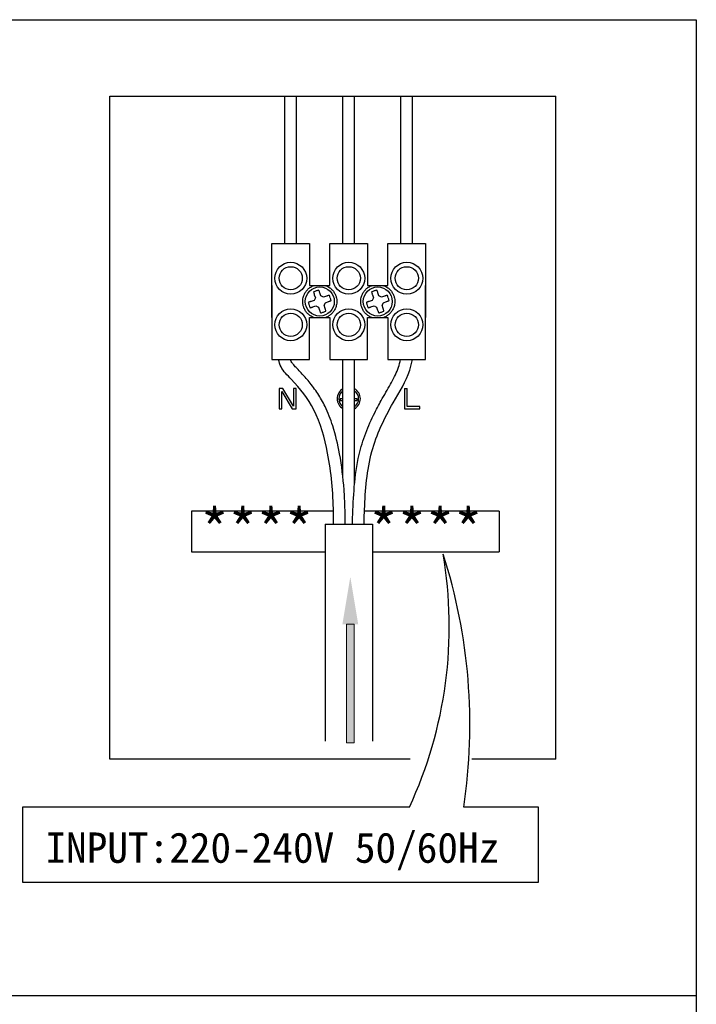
# Model space of a CAD drawing. Header units: inches. Extents: x -231 to 15565, y -8146 to 447.
# Tile 11 of 22: x 140 to 225, y 306 to 430. Entities that reach past the tile are written whole.
import ezdxf

# ---------------------------------------------------------------- set-up
doc = ezdxf.new("R2010")
doc.units = ezdxf.units.IN
doc.header["$MEASUREMENT"] = 0
doc.layers.add('注释', color=4, linetype='Continuous', lineweight=5)
doc.styles.get("Standard").update_dxf_attribs({"font": 'txt', "bigfont": 'gbcbig.shx'})
doc.styles.add('宋体', font='txt')

# ---------------------------------------------------------------- blocks, each defined once
blk = doc.blocks.new('6')
at = {"layer": '注释'}
h = blk.add_hatch(color=256, dxfattribs=at)
h.dxf.hatch_style = 1
h.paths.add_polyline_path([(1226.532, 265.896), (1226.932, 265.896), (1226.932, 272.146), (1226.532, 272.146)])
for p, q in [((1226.932, 272.146), (1226.532, 272.146)), ((1226.932, 265.896), (1226.532, 265.896))]:
    blk.add_line(p, q, dxfattribs=at)
for points in [[(1226.532, 272.146), (1226.532, 265.896)], [(1226.932, 272.146), (1226.932, 265.896)]]:
    blk.add_lwpolyline(points, dxfattribs=at)
blk.add_solid([(1226.315, 272.146), (1226.732, 274.646), (1227.148, 272.146)], dxfattribs=at)
blk = doc.blocks.new('A$C13204776')
at = {"ltscale": 0.5}
for p, q in [((94.76, 65.76), (94.76, 149.71)), ((94.76, 149.71), (151.26, 149.71)), ((151.26, 65.76), (151.26, 149.71)), ((123.08, 97.17), (105.1, 97.17)), ((105.1, 97.17), (105.1, 92.02)), ((144.06, 97.17), (127.01, 97.17)), ((144.06, 97.17), (144.06, 92.02)), ((105.1, 92.02), (122.02, 92.02)), ((128.02, 92.02), (144.06, 92.02)), ((132.8, 65.76), (94.76, 65.76)), ((151.26, 65.76), (140.61, 65.76)), ((132.71, 59.7), (83.72, 59.7)), ((83.72, 59.7), (83.72, 50.22)), ((149.07, 59.7), (139.58, 59.7)), ((149.07, 50.22), (149.07, 59.7)), ((83.72, 50.22), (149.07, 50.22))]:
    blk.add_line(p, q, dxfattribs=at)
for p, q in [((116.94, 131.05), (116.94, 149.71)), ((118.41, 131.05), (118.41, 149.71)), ((124.28, 131.05), (124.28, 149.71)), ((125.75, 131.05), (125.75, 149.71)), ((131.63, 131.05), (131.63, 149.71)), ((133.1, 131.05), (133.1, 149.71)), ((115.28, 131.05), (120.06, 131.05)), ((115.28, 121.69), (115.28, 131.05)), ((116.94, 131.05), (118.41, 131.05)), ((120.06, 131.05), (120.06, 125.73)), ((122.63, 131.05), (127.41, 131.05)), ((122.63, 125.73), (122.63, 131.05)), ((124.28, 131.05), (125.75, 131.05)), ((127.41, 131.05), (127.41, 125.73)), ((129.98, 131.05), (134.75, 131.05)), ((129.98, 125.73), (129.98, 131.05)), ((131.63, 131.05), (133.1, 131.05)), ((134.75, 131.05), (134.75, 121.69)), ((115.28, 125.72), (115.28, 116.36)), ((120.06, 125.73), (122.63, 125.73)), ((121.49, 124.42), (121.36, 124.81)), ((127.41, 125.73), (129.98, 125.73)), ((128.84, 124.42), (128.71, 124.81)), ((134.75, 116.36), (134.75, 125.72)), ((120.64, 123.85), (120.24, 123.72)), ((120.8, 124.18), (120.64, 123.85)), ((120.66, 124.57), (120.8, 124.18)), ((121.82, 124.26), (121.49, 124.42)), ((122.21, 124.39), (121.82, 124.26)), ((121.89, 123.23), (122.06, 123.56)), ((122.06, 123.56), (122.45, 123.69)), ((127.98, 123.85), (127.59, 123.72)), ((128.14, 124.18), (127.98, 123.85)), ((128.01, 124.57), (128.14, 124.18)), ((129.17, 124.26), (128.84, 124.42)), ((129.56, 124.39), (129.17, 124.26)), ((129.24, 123.23), (129.4, 123.56)), ((129.4, 123.56), (129.79, 123.69)), ((120.48, 123.03), (120.87, 123.16)), ((120.87, 123.16), (121.2, 123)), ((121.2, 123), (121.33, 122.61)), ((122.03, 122.84), (121.89, 123.23)), ((127.83, 123.03), (128.22, 123.16)), ((128.22, 123.16), (128.55, 123)), ((128.55, 123), (128.68, 122.61)), ((129.37, 122.84), (129.24, 123.23)), ((120.06, 121.69), (122.63, 121.69)), ((120.06, 116.36), (120.06, 121.69)), ((122.63, 121.69), (122.63, 116.36)), ((127.41, 121.69), (129.98, 121.69)), ((127.41, 116.36), (127.41, 121.69)), ((129.98, 121.69), (129.98, 116.36)), ((115.28, 116.36), (120.06, 116.36)), ((122.63, 116.36), (127.41, 116.36)), ((124.28, 101.46), (124.28, 116.36)), ((125.75, 100.59), (125.75, 116.36)), ((129.98, 116.36), (134.75, 116.36)), ((116.69, 112.69), (116.2, 112.69)), ((116.2, 112.69), (116.2, 110.11)), ((116.53, 112.3), (117.86, 110.11)), ((116.53, 110.11), (116.53, 112.3)), ((118.03, 110.45), (116.69, 112.69)), ((118.03, 112.69), (118.03, 110.45)), ((118.35, 112.69), (118.03, 112.69)), ((118.35, 110.11), (118.35, 112.69)), ((132.09, 112.69), (132.09, 110.11)), ((132.09, 112.69), (132.41, 112.69)), ((132.41, 110.44), (132.41, 112.69)), ((123.95, 111.4), (123.95, 111.18)), ((124.28, 111.4), (123.95, 111.4)), ((123.95, 111.18), (124.28, 111.18)), ((126.08, 111.4), (125.75, 111.4)), ((125.75, 111.18), (126.08, 111.18)), ((126.08, 111.18), (126.08, 111.4)), ((116.2, 110.11), (116.53, 110.11)), ((117.86, 110.11), (118.35, 110.11)), ((132.09, 110.11), (134.02, 110.11)), ((134.02, 110.44), (132.41, 110.44)), ((134.02, 110.11), (134.02, 110.44)), ((122.02, 95.53), (122.02, 68.07)), ((122.02, 95.53), (128.02, 95.53)), ((128.02, 95.53), (128.02, 68.07))]:
    blk.add_line(p, q)
for centre, radius in [((117.67, 126.65), 2.02), ((125.02, 126.65), 2.02), ((132.37, 126.65), 2.02), ((117.67, 126.65), 1.47), ((125.02, 126.65), 1.47), ((132.37, 126.65), 1.47), ((121.35, 123.71), 1.84), ((128.69, 123.71), 1.84), ((117.67, 120.77), 2.02), ((117.67, 120.77), 1.47), ((125.02, 120.77), 2.02), ((125.02, 120.77), 1.47), ((132.37, 120.77), 2.02), ((132.37, 120.77), 1.47)]:
    blk.add_circle(centre, radius)
for radius, start, end in [(1.47, 119.9997, 240.0003), (1.25, 126.0315, 233.9685), (1.47, 300.0003, 59.9997), (1.25, 306.0323, 53.9677)]:
    blk.add_arc((125.02, 111.4), radius, start, end)
for centre, radius, start, end in [((83.43, 82.57), 54.32, 335.1051, 9.7128), ((70.18, 70.18), 70.18, 351.4113, 17.8831)]:
    blk.add_arc(centre, radius, start, end, dxfattribs=at)
for points, knots in [([(120.59, 121.69), (120.58, 121.69), (120.44, 121.75), (120.17, 121.88), (119.83, 122.16), (119.59, 122.44), (119.44, 122.68), (119.32, 122.94), (119.22, 123.26), (119.18, 123.62), (119.2, 123.93), (119.24, 124.2), (119.33, 124.51), (119.5, 124.85), (119.77, 125.2), (120.04, 125.43), (120.29, 125.59), (120.45, 125.67), (120.55, 125.71), (120.59, 125.73)], [0.1147829, 0.1147829, 0.1147829, 0.1147829, 0.1201829, 0.1850655, 0.250007, 0.3148861, 0.3472234, 0.3799074, 0.4399227, 0.5000008, 0.5401366, 0.579991, 0.6201833, 0.6850673, 0.7500069, 0.8148865, 0.8472223, 0.8799117, 0.8971304, 0.8971304, 0.8971304, 0.8971304]), ([(121.23, 125.15), (121.17, 125.13), (121.05, 125.1), (120.83, 125.03), (120.67, 124.97), (120.56, 124.92)], [0, 0, 0, 0, 0.261289, 0.522551, 1, 1, 1, 1]), ([(120.56, 124.92), (120.58, 124.87), (120.6, 124.79), (120.63, 124.67), (120.65, 124.6), (120.66, 124.57)], [0, 0, 0, 0, 0.485258, 0.740761, 1, 1, 1, 1]), ([(121.36, 124.81), (121.34, 124.85), (121.32, 124.93), (121.27, 125.05), (121.24, 125.12), (121.23, 125.15)], [0, 0, 0, 0, 0.365145, 0.678867, 1, 1, 1, 1]), ([(122.1, 125.73), (122.11, 125.72), (122.26, 125.67), (122.52, 125.53), (122.86, 125.26), (123.1, 124.98), (123.25, 124.73), (123.37, 124.48), (123.47, 124.15), (123.51, 123.79), (123.5, 123.48), (123.45, 123.22), (123.36, 122.91), (123.19, 122.56), (122.92, 122.22), (122.65, 121.98), (122.41, 121.83), (122.24, 121.74), (122.14, 121.7), (122.1, 121.69)], [0.1153215, 0.1153215, 0.1153215, 0.1153215, 0.1201863, 0.185069, 0.2500106, 0.3148898, 0.3472271, 0.3799111, 0.4399265, 0.4999982, 0.5401405, 0.5799949, 0.6201873, 0.6850655, 0.7500052, 0.8148848, 0.8472242, 0.8799107, 0.8976776, 0.8976776, 0.8976776, 0.8976776]), ([(127.94, 121.69), (127.93, 121.69), (127.78, 121.75), (127.51, 121.88), (127.17, 122.16), (126.94, 122.44), (126.79, 122.68), (126.67, 122.94), (126.57, 123.26), (126.53, 123.62), (126.54, 123.93), (126.59, 124.2), (126.68, 124.51), (126.85, 124.85), (127.11, 125.2), (127.39, 125.43), (127.63, 125.59), (127.8, 125.67), (127.9, 125.71), (127.94, 125.73)], [0.1147829, 0.1147829, 0.1147829, 0.1147829, 0.1201829, 0.1850655, 0.250007, 0.3148861, 0.3472234, 0.3799074, 0.4399227, 0.5000008, 0.5401366, 0.579991, 0.6201833, 0.6850673, 0.7500069, 0.8148865, 0.8472223, 0.8799117, 0.8971304, 0.8971304, 0.8971304, 0.8971304]), ([(128.57, 125.15), (128.52, 125.13), (128.4, 125.1), (128.17, 125.03), (128.01, 124.97), (127.91, 124.92)], [0, 0, 0, 0, 0.261289, 0.522551, 1, 1, 1, 1]), ([(127.91, 124.92), (127.92, 124.87), (127.94, 124.79), (127.98, 124.67), (128, 124.6), (128.01, 124.57)], [0, 0, 0, 0, 0.485258, 0.740761, 1, 1, 1, 1]), ([(128.71, 124.81), (128.69, 124.85), (128.66, 124.93), (128.62, 125.05), (128.59, 125.12), (128.57, 125.15)], [0, 0, 0, 0, 0.365145, 0.678867, 1, 1, 1, 1]), ([(129.45, 125.73), (129.46, 125.72), (129.6, 125.67), (129.87, 125.53), (130.21, 125.26), (130.45, 124.98), (130.59, 124.73), (130.71, 124.48), (130.82, 124.15), (130.86, 123.79), (130.84, 123.48), (130.8, 123.22), (130.7, 122.91), (130.54, 122.56), (130.27, 122.22), (130, 121.98), (129.75, 121.83), (129.59, 121.74), (129.48, 121.7), (129.45, 121.69)], [0.1153215, 0.1153215, 0.1153215, 0.1153215, 0.1201863, 0.185069, 0.2500106, 0.3148898, 0.3472271, 0.3799111, 0.4399265, 0.4999982, 0.5401405, 0.5799949, 0.6201873, 0.6850655, 0.7500052, 0.8148848, 0.8472242, 0.8799107, 0.8976776, 0.8976776, 0.8976776, 0.8976776]), ([(120.24, 123.72), (120.2, 123.71), (120.12, 123.68), (120, 123.63), (119.94, 123.6), (119.9, 123.59)], [0, 0, 0, 0, 0.365195, 0.678906, 1, 1, 1, 1]), ([(119.9, 123.59), (119.92, 123.53), (119.95, 123.41), (120.02, 123.19), (120.09, 123.03), (120.13, 122.92)], [0, 0, 0, 0, 0.261252, 0.522535, 1, 1, 1, 1]), ([(122.56, 124.49), (122.51, 124.48), (122.42, 124.46), (122.3, 124.42), (122.24, 124.4), (122.21, 124.39)], [0, 0, 0, 0, 0.485204, 0.740706, 1, 1, 1, 1]), ([(122.45, 123.69), (122.49, 123.71), (122.57, 123.74), (122.69, 123.78), (122.75, 123.81), (122.79, 123.83)], [0, 0, 0, 0, 0.365171, 0.678936, 1, 1, 1, 1]), ([(122.79, 123.83), (122.77, 123.88), (122.74, 124), (122.67, 124.23), (122.6, 124.39), (122.56, 124.49)], [0, 0, 0, 0, 0.261312, 0.522536, 1, 1, 1, 1]), ([(127.59, 123.72), (127.55, 123.71), (127.47, 123.68), (127.35, 123.63), (127.28, 123.6), (127.25, 123.59)], [0, 0, 0, 0, 0.365195, 0.678906, 1, 1, 1, 1]), ([(127.25, 123.59), (127.27, 123.53), (127.3, 123.41), (127.37, 123.19), (127.43, 123.03), (127.48, 122.92)], [0, 0, 0, 0, 0.261252, 0.522535, 1, 1, 1, 1]), ([(129.91, 124.49), (129.85, 124.48), (129.77, 124.46), (129.65, 124.42), (129.59, 124.4), (129.56, 124.39)], [0, 0, 0, 0, 0.485204, 0.740706, 1, 1, 1, 1]), ([(129.79, 123.69), (129.84, 123.71), (129.92, 123.74), (130.03, 123.78), (130.1, 123.81), (130.14, 123.83)], [0, 0, 0, 0, 0.365171, 0.678936, 1, 1, 1, 1]), ([(130.14, 123.83), (130.12, 123.88), (130.09, 124), (130.01, 124.23), (129.95, 124.39), (129.91, 124.49)], [0, 0, 0, 0, 0.261312, 0.522536, 1, 1, 1, 1]), ([(120.13, 122.92), (120.18, 122.94), (120.27, 122.96), (120.39, 122.99), (120.45, 123.02), (120.48, 123.03)], [0, 0, 0, 0, 0.485204, 0.740706, 1, 1, 1, 1]), ([(121.33, 122.61), (121.35, 122.56), (121.37, 122.48), (121.42, 122.37), (121.45, 122.3), (121.46, 122.26)], [0, 0, 0, 0, 0.365145, 0.678867, 1, 1, 1, 1]), ([(121.46, 122.26), (121.52, 122.28), (121.64, 122.31), (121.86, 122.39), (122.03, 122.45), (122.13, 122.49)], [0, 0, 0, 0, 0.261289, 0.522551, 1, 1, 1, 1]), ([(122.13, 122.49), (122.12, 122.55), (122.09, 122.63), (122.06, 122.75), (122.04, 122.81), (122.03, 122.84)], [0, 0, 0, 0, 0.485258, 0.740761, 1, 1, 1, 1]), ([(127.48, 122.92), (127.53, 122.94), (127.61, 122.96), (127.73, 122.99), (127.8, 123.02), (127.83, 123.03)], [0, 0, 0, 0, 0.485204, 0.740706, 1, 1, 1, 1]), ([(128.68, 122.61), (128.69, 122.56), (128.72, 122.48), (128.77, 122.37), (128.8, 122.3), (128.81, 122.26)], [0, 0, 0, 0, 0.365145, 0.678867, 1, 1, 1, 1]), ([(128.81, 122.26), (128.87, 122.28), (128.99, 122.31), (129.21, 122.39), (129.37, 122.45), (129.48, 122.49)], [0, 0, 0, 0, 0.261289, 0.522551, 1, 1, 1, 1]), ([(129.48, 122.49), (129.46, 122.55), (129.44, 122.63), (129.41, 122.75), (129.38, 122.81), (129.37, 122.84)], [0, 0, 0, 0, 0.485258, 0.740761, 1, 1, 1, 1]), ([(123.08, 95.53), (123.09, 96.03), (123.09, 99.04), (122.64, 103.96), (121.03, 109.89), (118.46, 113.23), (116.49, 115.1), (116.2, 116.04), (116.14, 116.36)], [1.126742, 1.126742, 1.126742, 1.126742, 1.852591, 5.428383, 8.176545, 10.456428, 11.433049, 11.906381, 11.906381, 11.906381, 11.906381]), ([(124.55, 95.53), (124.56, 96.21), (124.56, 96.91), (124.52, 98.37), (124.48, 99.13), (124.32, 101.4), (124.13, 102.92), (123.64, 105.61), (123.37, 106.79), (122.73, 108.8), (122.41, 109.63), (121.74, 110.99), (121.43, 111.53), (120.75, 112.58), (120.38, 113.07), (119.68, 113.94), (119.35, 114.31), (118.83, 114.86), (118.65, 115.05), (118.32, 115.38), (118.17, 115.54), (117.95, 115.8), (117.87, 115.91), (117.76, 116.09), (117.72, 116.16), (117.67, 116.28), (117.66, 116.32), (117.65, 116.36)], [1.129746, 1.129746, 1.129746, 1.129746, 2.104305, 2.104305, 3.156458, 3.156458, 5.260764, 5.260764, 6.888169, 6.888169, 8.050985, 8.050985, 8.864624, 8.864624, 9.678262, 9.678262, 10.322888, 10.322888, 10.666715, 10.666715, 11.010542, 11.010542, 11.311628, 11.311628, 11.57285, 11.57285, 11.685823, 11.685823, 11.685823, 11.685823]), ([(125.49, 95.53), (125.49, 95.79), (125.5, 96.06), (125.56, 97.64), (125.61, 98.96), (125.84, 101.63), (126.02, 102.99), (126.55, 105.25), (126.83, 106.17), (127.5, 107.93), (127.88, 108.79), (128.61, 110.23), (128.93, 110.83), (129.67, 112.14), (130.08, 112.82), (130.8, 114.13), (131.1, 114.76), (131.42, 115.69), (131.51, 116.02), (131.58, 116.36)], [0.859633, 0.859633, 0.859633, 0.859633, 1.242333, 1.242333, 3.087016, 3.087016, 4.9317, 4.9317, 6.198756, 6.198756, 7.465812, 7.465812, 8.394352, 8.394352, 9.518955, 9.518955, 10.643559, 10.643559, 11.208729, 11.208729, 11.208729, 11.208729]), ([(126.96, 95.53), (126.97, 96.15), (127.08, 99.23), (127.46, 104.63), (130.2, 110.33), (132.52, 113.97), (133, 115.91), (133.09, 116.36)], [0.881292, 0.881292, 0.881292, 0.881292, 1.770572, 5.282844, 8.502442, 10.704509, 11.36468, 11.36468, 11.36468, 11.36468])]:
    blk.add_open_spline(points, degree=3, knots=knots)
at = {"xscale": 2.4, "yscale": 2.4, "zscale": 2.4}
blk.add_blockref('6', (-2818.94, -570.29), dxfattribs=at)
at = {"style": '宋体'}
blk.add_text('INPUT:220-240V 50/60Hz', height=3.84, dxfattribs=at).set_placement((86.61, 52.66))
at = {"insert": (106.24, 97.42), "char_height": 5.2479, "width": 72.5079, "attachment_point": 1}
blk.add_mtext('{\\fSimSun|b0|i0|c134|p2;****  ****}', dxfattribs=at)

msp = doc.modelspace()

# ---------------------------------------------------------------- linework, layer by layer
msp.add_line((15.26, 306.729), (225.26, 306.729))
msp.add_lwpolyline([(15.26, 430.231), (225.26, 430.231), (225.26, 133.231), (15.26, 133.231)], close=True)

# ---------------------------------------------------------------- block references
msp.add_blockref('A$C13204776', (56.223, 270.848))

doc.saveas('drawing.dxf')
